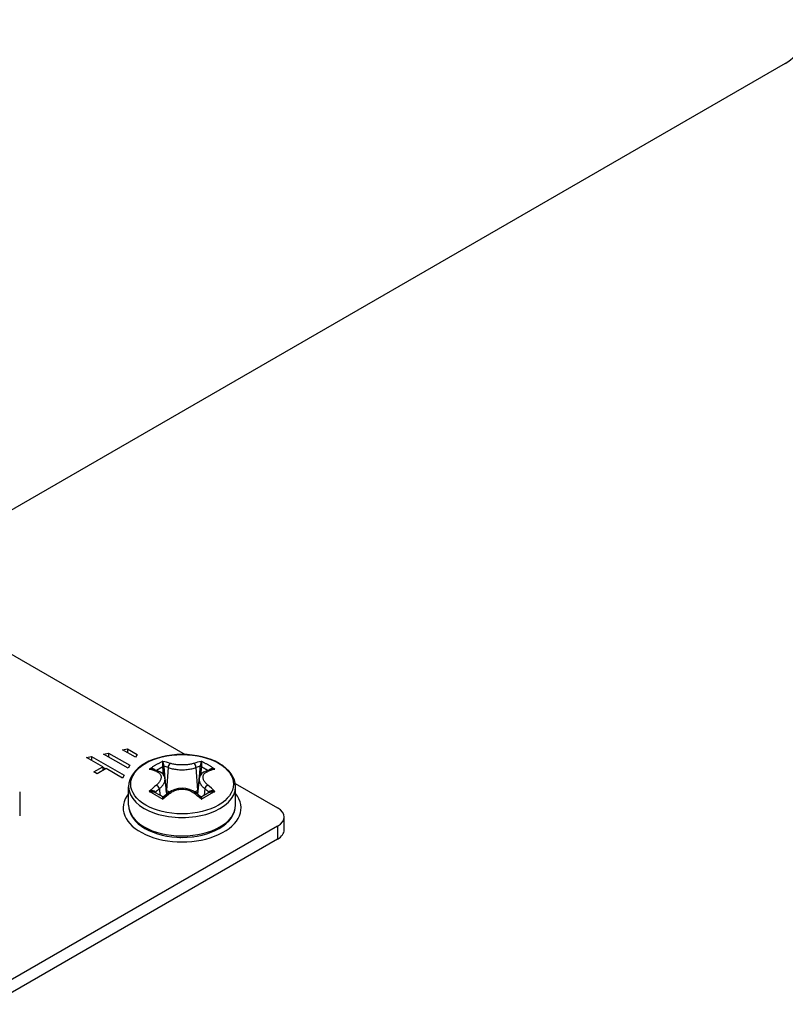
# Model space of a CAD drawing. Header units: inches. Extents: x 94.9 to 112.2, y 33.4 to 57.2.
# Tile 7 of 17: x 97.9 to 100.5, y 39.7 to 43.1. Entities that reach past the tile are written whole.
import ezdxf

# ---------------------------------------------------------------- set-up
doc = ezdxf.new("R2010")
doc.units = ezdxf.units.IN
doc.header["$MEASUREMENT"] = 0
doc.layers.add('Visible Edges(ANSI)', color=7, linetype='Continuous', lineweight=25)
doc.layers.add('Visible Tangent Edges(ANSI)', color=7, linetype='Continuous', lineweight=25)

msp = doc.modelspace()

# ---------------------------------------------------------------- linework, layer by layer
at = {"layer": 'Visible Edges(ANSI)'}
for p, q in [((100.5437, 42.9963), (97.4108, 41.1875)), ((97.4306, 41.1614), (98.4437, 40.5765)), ((98.1586, 40.5781), (98.1757, 40.5814)), ((98.2442, 40.5287), (98.1586, 40.5781)), ((98.1757, 40.5814), (98.2499, 40.5386)), ((98.1757, 40.5814), (98.1757, 40.5682)), ((98.2248, 40.5932), (98.2419, 40.5965)), ((98.2705, 40.5669), (98.2248, 40.5932)), ((98.2419, 40.5965), (98.2762, 40.5768)), ((98.2419, 40.5965), (98.2419, 40.5833)), ((98.0987, 40.5666), (98.1158, 40.5698)), ((98.1558, 40.5336), (98.0987, 40.5666)), ((98.1158, 40.5698), (98.23, 40.5039)), ((98.1158, 40.5698), (98.1158, 40.5567)), ((98.2762, 40.5768), (98.2705, 40.5669)), ((98.1244, 40.5155), (98.1558, 40.5336)), ((98.1358, 40.5089), (98.1244, 40.5155)), ((98.1672, 40.527), (98.1358, 40.5089)), ((98.1558, 40.5336), (98.1558, 40.5204)), ((98.1647, 40.5256), (98.1558, 40.5307)), ((98.2243, 40.4941), (98.1672, 40.527)), ((98.2499, 40.5386), (98.2442, 40.5287)), ((98.3494, 40.5184), (98.331, 40.5244)), ((98.5354, 40.5244), (98.5169, 40.5184)), ((98.23, 40.5039), (98.2243, 40.4941)), ((98.3734, 40.4912), (98.3791, 40.4375)), ((98.493, 40.4912), (98.4872, 40.4375)), ((98.6193, 40.4751), (98.7673, 40.3897)), ((97.865, 40.4459), (97.865, 40.3621)), ((98.2462, 40.3993), (98.2462, 40.4637)), ((98.3856, 40.4426), (98.3686, 40.4288)), ((98.4978, 40.4288), (98.4808, 40.4426)), ((98.6202, 40.3993), (98.6202, 40.4637)), ((98.7903, 40.3126), (98.7903, 40.3575)), ((98.7673, 40.3254), (97.7651, 39.7468)), ((98.7673, 40.2805), (97.7651, 39.7019)), ((98.3663, 40.293), (98.3663, 40.2937)), ((98.3821, 40.2906), (98.3839, 40.2899)), ((98.4104, 40.2861), (98.4104, 40.2872)), ((98.4256, 40.2864), (98.4286, 40.2858)), ((98.456, 40.2861), (98.456, 40.2872)), ((98.4713, 40.2887), (98.4736, 40.2885)), ((98.5, 40.293), (98.5, 40.2937))]:
    msp.add_line(p, q, dxfattribs=at)
at = {"layer": 'Visible Edges(ANSI)', "flags": 128}
for points in [[(98.6202, 40.4637), (98.6192, 40.4756), (98.6162, 40.4873), (98.6113, 40.4985), (98.6046, 40.5093), (98.5964, 40.5194), (98.5866, 40.5288), (98.5754, 40.5375), (98.563, 40.5454), (98.5494, 40.5526), (98.5348, 40.5588), (98.5193, 40.5642), (98.503, 40.5686), (98.4861, 40.5721), (98.4687, 40.5746), (98.451, 40.5761), (98.4332, 40.5766), (98.4153, 40.5761), (98.3977, 40.5746), (98.3803, 40.5721), (98.3634, 40.5686), (98.3471, 40.5642), (98.3316, 40.5588), (98.317, 40.5526), (98.3034, 40.5454), (98.291, 40.5375), (98.2798, 40.5288), (98.27, 40.5194), (98.2617, 40.5093), (98.2551, 40.4985), (98.2502, 40.4873), (98.2472, 40.4756), (98.2462, 40.4637)], [(98.3734, 40.4912), (98.3725, 40.4959), (98.3708, 40.5004), (98.3654, 40.5083), (98.3581, 40.5143), (98.3494, 40.5184)], [(98.5169, 40.5184), (98.5083, 40.5143), (98.501, 40.5083), (98.4956, 40.5004), (98.4939, 40.4959), (98.493, 40.4912)], [(98.4808, 40.4426), (98.4704, 40.4494), (98.4587, 40.4544), (98.4462, 40.4574), (98.4332, 40.4585), (98.4202, 40.4574), (98.4076, 40.4544), (98.396, 40.4494), (98.3856, 40.4426)], [(98.3686, 40.4288), (98.3665, 40.4279), (98.3642, 40.4284)], [(98.5022, 40.4284), (98.4999, 40.4279), (98.4978, 40.4288)], [(98.2462, 40.3993), (98.2472, 40.3874), (98.2502, 40.3757), (98.2551, 40.3645), (98.2617, 40.3537), (98.27, 40.3436), (98.2798, 40.3342), (98.291, 40.3255), (98.3034, 40.3176), (98.317, 40.3105), (98.3316, 40.3042), (98.3471, 40.2988), (98.3634, 40.2944), (98.3803, 40.2909), (98.3977, 40.2884), (98.4153, 40.2869), (98.4332, 40.2864), (98.451, 40.2869), (98.4687, 40.2884), (98.4861, 40.2909), (98.503, 40.2944), (98.5193, 40.2988), (98.5348, 40.3042), (98.5494, 40.3105), (98.563, 40.3176), (98.5754, 40.3255), (98.5866, 40.3342), (98.5964, 40.3436), (98.6046, 40.3537), (98.6113, 40.3645), (98.6162, 40.3757), (98.6192, 40.3874), (98.6202, 40.3993)]]:
    msp.add_lwpolyline(points, dxfattribs=at)
at = {"layer": 'Visible Edges(ANSI)'}
for centre, major_axis, ratio, start_param, end_param in [((100.5437, 43.0983), (-0.0625, -0.1083), 0.57735, 0.785398, 2.356194), ((98.3698, 40.0779), (-0.2547, 0.3816), 0.540343, 5.409981, 5.496289), ((98.4965, 40.078), (-0.2548, -0.3814), 0.540115, 3.928644, 4.014961), ((98.7116, 40.3575), (0.0787, 0), 0.57735, 5.497787, 7.068583), ((98.7116, 40.3126), (0.0787, 0), 0.57735, 5.497787, 6.283185)]:
    msp.add_ellipse(centre, major_axis=major_axis, ratio=ratio, start_param=start_param, end_param=end_param, dxfattribs=at)
at = {"layer": 'Visible Tangent Edges(ANSI)'}
for p, q in [((98.3647, 40.5334), (98.3673, 40.5061)), ((98.3845, 40.5307), (98.3788, 40.4512)), ((98.4818, 40.5307), (98.4876, 40.4512)), ((98.4991, 40.5061), (98.5017, 40.5334)), ((98.3406, 40.4423), (98.3402, 40.4437)), ((98.3538, 40.4568), (98.3554, 40.4338)), ((98.3788, 40.4512), (98.378, 40.4517)), ((98.4884, 40.4517), (98.4876, 40.4512)), ((98.5126, 40.4568), (98.5109, 40.4338)), ((98.5262, 40.4437), (98.5258, 40.4423)), ((98.7673, 40.3254), (98.7673, 40.2805))]:
    msp.add_line(p, q, dxfattribs=at)
at = {"layer": 'Visible Tangent Edges(ANSI)', "flags": 128}
for points in [[(98.3658, 40.5526), (98.3638, 40.5516), (98.3618, 40.5506), (98.3598, 40.5496), (98.3578, 40.5486), (98.3558, 40.5476), (98.3539, 40.5465), (98.3519, 40.5454), (98.3499, 40.5444), (98.3479, 40.5433), (98.3459, 40.5422), (98.3439, 40.541), (98.3419, 40.5399), (98.34, 40.5388), (98.338, 40.5376), (98.336, 40.5364), (98.334, 40.5352), (98.332, 40.534), (98.3301, 40.5328), (98.3281, 40.5315), (98.3261, 40.5303), (98.3241, 40.529), (98.3222, 40.5277), (98.3202, 40.5264), (98.3182, 40.5251)], [(98.3658, 40.5526), (98.3657, 40.5522), (98.3655, 40.5517), (98.3654, 40.5512), (98.3652, 40.5507), (98.3651, 40.5501), (98.365, 40.5495), (98.3648, 40.5489), (98.3647, 40.5482), (98.3646, 40.5475), (98.3645, 40.5468), (98.3645, 40.5461), (98.3644, 40.5453), (98.3643, 40.5444), (98.3643, 40.5436), (98.3642, 40.5427), (98.3642, 40.5418), (98.3642, 40.5409), (98.3642, 40.54), (98.3642, 40.539), (98.3642, 40.538), (98.3643, 40.5371), (98.3644, 40.5361), (98.3645, 40.5352), (98.3646, 40.5343)], [(98.3701, 40.535), (98.3699, 40.5359), (98.3697, 40.5368), (98.3696, 40.5378), (98.3694, 40.5387), (98.3692, 40.5397), (98.369, 40.5406), (98.3688, 40.5415), (98.3686, 40.5424), (98.3684, 40.5433), (98.3682, 40.5441), (98.368, 40.5449), (98.3678, 40.5457), (98.3676, 40.5465), (98.3674, 40.5472), (98.3673, 40.5479), (98.3671, 40.5485), (98.3669, 40.5492), (98.3667, 40.5498), (98.3666, 40.5503), (98.3664, 40.5508), (98.3662, 40.5513), (98.3661, 40.5518), (98.3659, 40.5522), (98.3658, 40.5526)], [(98.4746, 40.5454), (98.4718, 40.5446), (98.4688, 40.5438), (98.4657, 40.543), (98.4625, 40.5424), (98.4591, 40.5418), (98.4556, 40.5412), (98.452, 40.5408), (98.4484, 40.5404), (98.4446, 40.5401), (98.4408, 40.5399), (98.437, 40.5398), (98.4332, 40.5398), (98.4293, 40.5398), (98.4255, 40.5399), (98.4217, 40.5401), (98.418, 40.5404), (98.4143, 40.5408), (98.4108, 40.5412), (98.4073, 40.5418), (98.4039, 40.5424), (98.4007, 40.543), (98.3976, 40.5438), (98.3946, 40.5446), (98.3918, 40.5454)], [(98.5006, 40.5526), (98.5004, 40.5522), (98.5003, 40.5518), (98.5001, 40.5513), (98.5, 40.5508), (98.4998, 40.5503), (98.4996, 40.5498), (98.4995, 40.5492), (98.4993, 40.5485), (98.4991, 40.5479), (98.4989, 40.5472), (98.4988, 40.5465), (98.4986, 40.5457), (98.4984, 40.5449), (98.4982, 40.5441), (98.498, 40.5433), (98.4978, 40.5424), (98.4976, 40.5415), (98.4974, 40.5406), (98.4972, 40.5397), (98.497, 40.5387), (98.4968, 40.5378), (98.4966, 40.5368), (98.4965, 40.5359), (98.4963, 40.535)], [(98.5018, 40.5343), (98.5019, 40.5352), (98.502, 40.5361), (98.5021, 40.5371), (98.5021, 40.538), (98.5022, 40.539), (98.5022, 40.54), (98.5022, 40.5409), (98.5022, 40.5418), (98.5022, 40.5427), (98.5021, 40.5436), (98.5021, 40.5444), (98.502, 40.5453), (98.5019, 40.5461), (98.5018, 40.5468), (98.5017, 40.5475), (98.5016, 40.5482), (98.5015, 40.5489), (98.5014, 40.5495), (98.5013, 40.5501), (98.5012, 40.5507), (98.501, 40.5512), (98.5009, 40.5517), (98.5007, 40.5522), (98.5006, 40.5526)], [(98.5481, 40.5251), (98.5462, 40.5264), (98.5442, 40.5277), (98.5422, 40.529), (98.5403, 40.5303), (98.5383, 40.5315), (98.5363, 40.5328), (98.5343, 40.534), (98.5324, 40.5352), (98.5304, 40.5364), (98.5284, 40.5376), (98.5264, 40.5388), (98.5244, 40.5399), (98.5224, 40.541), (98.5205, 40.5422), (98.5185, 40.5433), (98.5165, 40.5444), (98.5145, 40.5454), (98.5125, 40.5465), (98.5105, 40.5476), (98.5085, 40.5486), (98.5065, 40.5496), (98.5046, 40.5506), (98.5026, 40.5516), (98.5006, 40.5526)], [(98.339, 40.522), (98.3385, 40.5225), (98.3379, 40.5231), (98.3372, 40.5236), (98.3365, 40.5241), (98.3358, 40.5245), (98.335, 40.5249), (98.3342, 40.5252), (98.3333, 40.5255), (98.3325, 40.5257), (98.3316, 40.5259), (98.3306, 40.5261), (98.3297, 40.5262), (98.3288, 40.5263), (98.3278, 40.5263), (98.3269, 40.5263), (98.3259, 40.5263), (98.3249, 40.5263), (98.324, 40.5262), (98.323, 40.5261), (98.3221, 40.526), (98.3211, 40.5258), (98.3201, 40.5256), (98.3192, 40.5254), (98.3182, 40.5251)], [(98.3182, 40.5251), (98.3188, 40.5252), (98.3193, 40.5253), (98.3198, 40.5253), (98.3204, 40.5254), (98.3209, 40.5254), (98.3214, 40.5254), (98.322, 40.5255), (98.3225, 40.5255), (98.323, 40.5255), (98.3236, 40.5255), (98.3241, 40.5255), (98.3247, 40.5254), (98.3252, 40.5254), (98.3257, 40.5254), (98.3263, 40.5253), (98.3268, 40.5253), (98.3273, 40.5252), (98.3279, 40.5251), (98.3284, 40.525), (98.3289, 40.5249), (98.3294, 40.5248), (98.33, 40.5247), (98.3305, 40.5246), (98.331, 40.5244)], [(98.3427, 40.5208), (98.3436, 40.5213), (98.3445, 40.5219), (98.3454, 40.5224), (98.3463, 40.523), (98.3472, 40.5235), (98.3482, 40.5241), (98.3491, 40.5246), (98.35, 40.5252), (98.3509, 40.5257), (98.3518, 40.5262), (98.3527, 40.5268), (98.3537, 40.5273), (98.3546, 40.5278), (98.3555, 40.5283), (98.3564, 40.5289), (98.3573, 40.5294), (98.3583, 40.5299), (98.3592, 40.5304), (98.3601, 40.5309), (98.361, 40.5314), (98.3619, 40.5319), (98.3629, 40.5324), (98.3638, 40.5329), (98.3647, 40.5334)], [(98.3432, 40.5173), (98.3457, 40.5163), (98.348, 40.5152), (98.3502, 40.5139), (98.3522, 40.5125), (98.3539, 40.511), (98.3555, 40.5093), (98.3568, 40.5076), (98.3579, 40.5057), (98.3588, 40.5038), (98.3594, 40.5017), (98.3597, 40.4996), (98.3599, 40.4974), (98.3597, 40.4952), (98.3594, 40.4929), (98.3588, 40.4905), (98.3579, 40.4882), (98.3568, 40.4858), (98.3555, 40.4834), (98.3539, 40.4811), (98.3522, 40.4787), (98.3502, 40.4763), (98.348, 40.474), (98.3457, 40.4718), (98.3432, 40.4696)], [(98.3646, 40.5343), (98.3646, 40.5343), (98.3646, 40.5342), (98.3646, 40.5342), (98.3646, 40.5341), (98.3646, 40.5341), (98.3646, 40.5341), (98.3646, 40.534), (98.3646, 40.534), (98.3646, 40.5339), (98.3646, 40.5339), (98.3647, 40.5339), (98.3647, 40.5338), (98.3647, 40.5338), (98.3647, 40.5338), (98.3647, 40.5337), (98.3647, 40.5337), (98.3647, 40.5336), (98.3647, 40.5336), (98.3647, 40.5336), (98.3647, 40.5335), (98.3647, 40.5335), (98.3647, 40.5335), (98.3647, 40.5334), (98.3647, 40.5334)], [(98.3702, 40.5338), (98.3702, 40.5339), (98.3702, 40.5339), (98.3702, 40.534), (98.3702, 40.534), (98.3702, 40.5341), (98.3702, 40.5341), (98.3702, 40.5342), (98.3702, 40.5342), (98.3702, 40.5343), (98.3702, 40.5343), (98.3701, 40.5344), (98.3701, 40.5344), (98.3701, 40.5345), (98.3701, 40.5345), (98.3701, 40.5346), (98.3701, 40.5346), (98.3701, 40.5347), (98.3701, 40.5347), (98.3701, 40.5348), (98.3701, 40.5348), (98.3701, 40.5349), (98.3701, 40.5349), (98.3701, 40.535), (98.3701, 40.535)], [(98.378, 40.4517), (98.3776, 40.4551), (98.3773, 40.4585), (98.377, 40.4619), (98.3767, 40.4654), (98.3763, 40.4688), (98.376, 40.4722), (98.3757, 40.4756), (98.3754, 40.479), (98.3751, 40.4825), (98.3747, 40.4859), (98.3744, 40.4893), (98.3741, 40.4927), (98.3738, 40.4962), (98.3734, 40.4996), (98.3731, 40.503), (98.3728, 40.5064), (98.3725, 40.5098), (98.3721, 40.5133), (98.3718, 40.5167), (98.3715, 40.5201), (98.3712, 40.5235), (98.3709, 40.527), (98.3705, 40.5304), (98.3702, 40.5338)], [(98.3845, 40.5307), (98.3878, 40.5296), (98.3913, 40.5285), (98.3949, 40.5276), (98.3988, 40.5267), (98.4027, 40.5259), (98.4068, 40.5252), (98.411, 40.5246), (98.4153, 40.5241), (98.4197, 40.5237), (98.4242, 40.5234), (98.4287, 40.5233), (98.4332, 40.5232), (98.4377, 40.5233), (98.4422, 40.5234), (98.4466, 40.5237), (98.451, 40.5241), (98.4554, 40.5246), (98.4596, 40.5252), (98.4637, 40.5259), (98.4676, 40.5267), (98.4714, 40.5276), (98.4751, 40.5285), (98.4786, 40.5296), (98.4818, 40.5307)], [(98.4962, 40.5338), (98.4958, 40.5304), (98.4955, 40.527), (98.4952, 40.5235), (98.4949, 40.5201), (98.4945, 40.5167), (98.4942, 40.5133), (98.4939, 40.5098), (98.4936, 40.5064), (98.4933, 40.503), (98.4929, 40.4996), (98.4926, 40.4962), (98.4923, 40.4927), (98.492, 40.4893), (98.4916, 40.4859), (98.4913, 40.4825), (98.491, 40.479), (98.4907, 40.4756), (98.4903, 40.4722), (98.49, 40.4688), (98.4897, 40.4654), (98.4894, 40.4619), (98.4891, 40.4585), (98.4887, 40.4551), (98.4884, 40.4517)], [(98.4963, 40.535), (98.4963, 40.535), (98.4963, 40.5349), (98.4963, 40.5349), (98.4963, 40.5348), (98.4963, 40.5348), (98.4963, 40.5347), (98.4963, 40.5347), (98.4963, 40.5346), (98.4962, 40.5346), (98.4962, 40.5345), (98.4962, 40.5345), (98.4962, 40.5344), (98.4962, 40.5344), (98.4962, 40.5343), (98.4962, 40.5343), (98.4962, 40.5342), (98.4962, 40.5342), (98.4962, 40.5341), (98.4962, 40.5341), (98.4962, 40.534), (98.4962, 40.534), (98.4962, 40.5339), (98.4962, 40.5339), (98.4962, 40.5338)], [(98.5017, 40.5334), (98.5017, 40.5334), (98.5017, 40.5335), (98.5017, 40.5335), (98.5017, 40.5335), (98.5017, 40.5336), (98.5017, 40.5336), (98.5017, 40.5336), (98.5017, 40.5337), (98.5017, 40.5337), (98.5017, 40.5338), (98.5017, 40.5338), (98.5017, 40.5338), (98.5017, 40.5339), (98.5017, 40.5339), (98.5017, 40.5339), (98.5017, 40.534), (98.5017, 40.534), (98.5017, 40.5341), (98.5017, 40.5341), (98.5018, 40.5341), (98.5018, 40.5342), (98.5018, 40.5342), (98.5018, 40.5343), (98.5018, 40.5343)], [(98.5017, 40.5334), (98.5026, 40.5329), (98.5035, 40.5324), (98.5044, 40.5319), (98.5054, 40.5314), (98.5063, 40.5309), (98.5072, 40.5304), (98.5081, 40.5299), (98.509, 40.5294), (98.51, 40.5289), (98.5109, 40.5283), (98.5118, 40.5278), (98.5127, 40.5273), (98.5136, 40.5268), (98.5145, 40.5262), (98.5155, 40.5257), (98.5164, 40.5252), (98.5173, 40.5246), (98.5182, 40.5241), (98.5191, 40.5235), (98.52, 40.523), (98.521, 40.5224), (98.5219, 40.5219), (98.5228, 40.5213), (98.5237, 40.5208)], [(98.5232, 40.4696), (98.5207, 40.4718), (98.5183, 40.474), (98.5162, 40.4763), (98.5142, 40.4787), (98.5124, 40.4811), (98.5109, 40.4834), (98.5096, 40.4858), (98.5085, 40.4882), (98.5076, 40.4906), (98.507, 40.4929), (98.5066, 40.4952), (98.5065, 40.4974), (98.5066, 40.4996), (98.507, 40.5017), (98.5076, 40.5038), (98.5085, 40.5057), (98.5096, 40.5076), (98.5109, 40.5093), (98.5124, 40.511), (98.5142, 40.5125), (98.5162, 40.5139), (98.5183, 40.5152), (98.5207, 40.5163), (98.5232, 40.5173)], [(98.5481, 40.5251), (98.5472, 40.5254), (98.5462, 40.5256), (98.5453, 40.5258), (98.5443, 40.526), (98.5434, 40.5261), (98.5424, 40.5262), (98.5414, 40.5263), (98.5405, 40.5263), (98.5395, 40.5263), (98.5385, 40.5263), (98.5376, 40.5263), (98.5367, 40.5262), (98.5357, 40.5261), (98.5348, 40.5259), (98.5339, 40.5257), (98.533, 40.5255), (98.5322, 40.5252), (98.5314, 40.5249), (98.5306, 40.5245), (98.5298, 40.5241), (98.5291, 40.5236), (98.5285, 40.5231), (98.5279, 40.5225), (98.5274, 40.522)], [(98.5354, 40.5244), (98.5359, 40.5246), (98.5364, 40.5247), (98.5369, 40.5248), (98.5375, 40.5249), (98.538, 40.525), (98.5385, 40.5251), (98.539, 40.5252), (98.5396, 40.5253), (98.5401, 40.5253), (98.5406, 40.5254), (98.5412, 40.5254), (98.5417, 40.5254), (98.5423, 40.5255), (98.5428, 40.5255), (98.5433, 40.5255), (98.5439, 40.5255), (98.5444, 40.5255), (98.5449, 40.5254), (98.5455, 40.5254), (98.546, 40.5254), (98.5466, 40.5253), (98.5471, 40.5253), (98.5476, 40.5252), (98.5481, 40.5251)], [(98.3538, 40.4568), (98.3554, 40.4581), (98.357, 40.4594), (98.3585, 40.4608), (98.3599, 40.4622), (98.3613, 40.4636), (98.3627, 40.465), (98.3639, 40.4665), (98.3651, 40.4679), (98.3662, 40.4694), (98.3672, 40.4708), (98.3682, 40.4723), (98.3691, 40.4738), (98.3699, 40.4752), (98.3706, 40.4767), (98.3713, 40.4782), (98.3718, 40.4797), (98.3723, 40.4812), (98.3727, 40.4826), (98.373, 40.4841), (98.3733, 40.4855), (98.3734, 40.4869), (98.3735, 40.4884), (98.3735, 40.4898), (98.3734, 40.4912)], [(98.493, 40.4912), (98.4929, 40.4898), (98.4929, 40.4884), (98.4929, 40.487), (98.4931, 40.4855), (98.4933, 40.4841), (98.4936, 40.4826), (98.494, 40.4812), (98.4945, 40.4797), (98.4951, 40.4782), (98.4958, 40.4767), (98.4965, 40.4753), (98.4973, 40.4738), (98.4982, 40.4723), (98.4991, 40.4708), (98.5002, 40.4694), (98.5013, 40.4679), (98.5025, 40.4665), (98.5037, 40.465), (98.505, 40.4636), (98.5064, 40.4622), (98.5079, 40.4608), (98.5094, 40.4594), (98.511, 40.4581), (98.5126, 40.4568)], [(98.3398, 40.4447), (98.3395, 40.4453), (98.3391, 40.4459), (98.3386, 40.4464), (98.338, 40.4469), (98.3373, 40.4473), (98.3365, 40.4477), (98.3357, 40.448), (98.3348, 40.4483), (98.3339, 40.4485), (98.3329, 40.4487), (98.3319, 40.4488), (98.3309, 40.4489), (98.3299, 40.449), (98.3289, 40.449), (98.3278, 40.449), (98.3268, 40.4489), (98.3257, 40.4488), (98.3246, 40.4487), (98.3235, 40.4486), (98.3225, 40.4484), (98.3214, 40.4481), (98.3203, 40.4479), (98.3193, 40.4476), (98.3182, 40.4473)], [(98.3182, 40.4473), (98.319, 40.4474), (98.3198, 40.4474), (98.3205, 40.4475), (98.3213, 40.4475), (98.3221, 40.4475), (98.3228, 40.4475), (98.3236, 40.4475), (98.3244, 40.4475), (98.3252, 40.4474), (98.3259, 40.4474), (98.3267, 40.4473), (98.3275, 40.4472), (98.3282, 40.4471), (98.329, 40.447), (98.3297, 40.4468), (98.3305, 40.4467), (98.3312, 40.4465), (98.3319, 40.4463), (98.3327, 40.4461), (98.3334, 40.4459), (98.334, 40.4456), (98.3347, 40.4453), (98.3353, 40.445), (98.336, 40.4447)], [(98.3182, 40.4473), (98.3202, 40.4463), (98.3222, 40.4453), (98.3241, 40.4443), (98.3261, 40.4433), (98.3281, 40.4422), (98.3301, 40.4412), (98.332, 40.4401), (98.334, 40.439), (98.336, 40.4379), (98.338, 40.4368), (98.34, 40.4357), (98.3419, 40.4346), (98.3439, 40.4334), (98.3459, 40.4322), (98.3479, 40.4311), (98.3499, 40.4299), (98.3519, 40.4287), (98.3539, 40.4274), (98.3558, 40.4262), (98.3578, 40.425), (98.3598, 40.4237), (98.3618, 40.4224), (98.3638, 40.4212), (98.3658, 40.4199)], [(98.3402, 40.4437), (98.3401, 40.4438), (98.3401, 40.4438), (98.3401, 40.4438), (98.3401, 40.4439), (98.3401, 40.4439), (98.3401, 40.444), (98.3401, 40.444), (98.3401, 40.4441), (98.34, 40.4441), (98.34, 40.4441), (98.34, 40.4442), (98.34, 40.4442), (98.34, 40.4443), (98.34, 40.4443), (98.34, 40.4443), (98.34, 40.4444), (98.3399, 40.4444), (98.3399, 40.4444), (98.3399, 40.4445), (98.3399, 40.4445), (98.3399, 40.4446), (98.3399, 40.4446), (98.3399, 40.4446), (98.3398, 40.4447)], [(98.3918, 40.4415), (98.3946, 40.4435), (98.3976, 40.4454), (98.4007, 40.4472), (98.4039, 40.4488), (98.4073, 40.4503), (98.4108, 40.4515), (98.4144, 40.4526), (98.418, 40.4535), (98.4217, 40.4542), (98.4255, 40.4547), (98.4294, 40.455), (98.4332, 40.4551), (98.437, 40.455), (98.4408, 40.4547), (98.4446, 40.4542), (98.4484, 40.4535), (98.452, 40.4526), (98.4556, 40.4515), (98.4591, 40.4503), (98.4625, 40.4488), (98.4657, 40.4472), (98.4688, 40.4454), (98.4718, 40.4435), (98.4746, 40.4415)], [(98.5006, 40.4199), (98.5026, 40.4212), (98.5046, 40.4224), (98.5065, 40.4237), (98.5085, 40.425), (98.5105, 40.4262), (98.5125, 40.4274), (98.5145, 40.4287), (98.5165, 40.4299), (98.5185, 40.4311), (98.5205, 40.4322), (98.5224, 40.4334), (98.5244, 40.4346), (98.5264, 40.4357), (98.5284, 40.4368), (98.5304, 40.4379), (98.5324, 40.439), (98.5343, 40.4401), (98.5363, 40.4412), (98.5383, 40.4422), (98.5403, 40.4433), (98.5422, 40.4443), (98.5442, 40.4453), (98.5462, 40.4463), (98.5481, 40.4473)], [(98.5265, 40.4447), (98.5265, 40.4446), (98.5265, 40.4446), (98.5265, 40.4446), (98.5265, 40.4445), (98.5265, 40.4445), (98.5264, 40.4444), (98.5264, 40.4444), (98.5264, 40.4444), (98.5264, 40.4443), (98.5264, 40.4443), (98.5264, 40.4443), (98.5264, 40.4442), (98.5264, 40.4442), (98.5263, 40.4441), (98.5263, 40.4441), (98.5263, 40.4441), (98.5263, 40.444), (98.5263, 40.444), (98.5263, 40.4439), (98.5263, 40.4439), (98.5263, 40.4438), (98.5262, 40.4438), (98.5262, 40.4438), (98.5262, 40.4437)], [(98.5481, 40.4473), (98.5471, 40.4476), (98.546, 40.4479), (98.545, 40.4481), (98.5439, 40.4484), (98.5428, 40.4486), (98.5418, 40.4487), (98.5407, 40.4488), (98.5396, 40.4489), (98.5386, 40.449), (98.5375, 40.449), (98.5365, 40.449), (98.5354, 40.4489), (98.5344, 40.4488), (98.5334, 40.4487), (98.5325, 40.4485), (98.5316, 40.4483), (98.5307, 40.448), (98.5299, 40.4477), (98.5291, 40.4473), (98.5284, 40.4469), (98.5278, 40.4464), (98.5273, 40.4459), (98.5268, 40.4453), (98.5265, 40.4447)], [(98.5304, 40.4447), (98.531, 40.445), (98.5317, 40.4453), (98.5323, 40.4456), (98.533, 40.4459), (98.5337, 40.4461), (98.5344, 40.4463), (98.5352, 40.4465), (98.5359, 40.4467), (98.5366, 40.4468), (98.5374, 40.447), (98.5381, 40.4471), (98.5389, 40.4472), (98.5397, 40.4473), (98.5404, 40.4474), (98.5412, 40.4474), (98.542, 40.4475), (98.5428, 40.4475), (98.5435, 40.4475), (98.5443, 40.4475), (98.5451, 40.4475), (98.5459, 40.4475), (98.5466, 40.4474), (98.5474, 40.4474), (98.5481, 40.4473)], [(98.3642, 40.4284), (98.3642, 40.4284), (98.3642, 40.4284), (98.3642, 40.4283), (98.3642, 40.4281), (98.3643, 40.428), (98.3643, 40.4277), (98.3643, 40.4275), (98.3644, 40.4272), (98.3644, 40.4269), (98.3645, 40.4266), (98.3646, 40.4263), (98.3646, 40.4259), (98.3647, 40.4255), (98.3648, 40.4251), (98.3649, 40.4246), (98.365, 40.4242), (98.3651, 40.4237), (98.3652, 40.4232), (98.3653, 40.4227), (98.3654, 40.4221), (98.3655, 40.4216), (98.3656, 40.421), (98.3657, 40.4204), (98.3658, 40.4199)], [(98.3658, 40.4199), (98.3659, 40.4204), (98.366, 40.4209), (98.3661, 40.4215), (98.3662, 40.422), (98.3663, 40.4225), (98.3664, 40.423), (98.3665, 40.4234), (98.3666, 40.4239), (98.3667, 40.4243), (98.3668, 40.4248), (98.3669, 40.4252), (98.3671, 40.4256), (98.3672, 40.426), (98.3673, 40.4263), (98.3674, 40.4267), (98.3675, 40.427), (98.3677, 40.4273), (98.3678, 40.4276), (98.3679, 40.4279), (98.368, 40.4281), (98.3682, 40.4283), (98.3683, 40.4285), (98.3684, 40.4286), (98.3686, 40.4288)], [(98.4978, 40.4288), (98.4979, 40.4286), (98.4981, 40.4285), (98.4982, 40.4283), (98.4983, 40.4281), (98.4985, 40.4279), (98.4986, 40.4276), (98.4987, 40.4273), (98.4988, 40.427), (98.499, 40.4267), (98.4991, 40.4263), (98.4992, 40.426), (98.4993, 40.4256), (98.4994, 40.4252), (98.4995, 40.4248), (98.4997, 40.4243), (98.4998, 40.4239), (98.4999, 40.4234), (98.5, 40.423), (98.5001, 40.4225), (98.5002, 40.422), (98.5003, 40.4215), (98.5004, 40.4209), (98.5005, 40.4204), (98.5006, 40.4199)], [(98.5006, 40.4199), (98.5007, 40.4204), (98.5008, 40.421), (98.5009, 40.4216), (98.501, 40.4221), (98.5011, 40.4227), (98.5012, 40.4232), (98.5013, 40.4237), (98.5014, 40.4242), (98.5015, 40.4246), (98.5016, 40.4251), (98.5017, 40.4255), (98.5017, 40.4259), (98.5018, 40.4263), (98.5019, 40.4266), (98.5019, 40.4269), (98.502, 40.4272), (98.502, 40.4275), (98.5021, 40.4277), (98.5021, 40.428), (98.5021, 40.4281), (98.5022, 40.4283), (98.5022, 40.4284), (98.5022, 40.4284), (98.5022, 40.4284)]]:
    msp.add_lwpolyline(points, dxfattribs=at)
at = {"layer": 'Visible Tangent Edges(ANSI)'}
msp.add_ellipse((98.4332, 40.4726), major_axis=(-0.1798, 0), ratio=0.57735, dxfattribs=at)
for centre, major_axis, ratio, start_param, end_param in [((98.4295, 40.1217), (-0.1994, 0.4187), 0.625473, 5.747103, 5.827084), ((98.3929, 40.5347), (0.0037, 0.0112), 0.67079, 0.578541, 2.138094), ((98.4369, 40.1217), (-0.1994, -0.4187), 0.625473, 3.597694, 3.677675), ((98.4735, 40.5347), (-0.0037, 0.0112), 0.67079, 4.145091, 5.704644), ((98.4369, 40.126), (0.2604, -0.3838), 0.524834, 2.517912, 2.597893), ((98.3454, 40.5073), (0.004, 0.0111), 0.690952, 0, 0.747049), ((98.3673, 40.5337), (-0.00389, -0.00061), 0.335983, 3.867851, 5.421298), ((98.3674, 40.5325), (-0.00392, -0.00037), 0.393583, 3.889884, 5.447159), ((98.4213, 40.1178), (-0.1944, 0.4081), 0.625473, 5.747103, 5.792706), ((98.4451, 40.1178), (0.1944, 0.4081), 0.625473, 0.490479, 0.536082), ((98.4989, 40.5325), (0.00392, -0.00037), 0.393583, 0.836027, 2.393301), ((98.4991, 40.5337), (0.00389, -0.00061), 0.335983, 0.861887, 2.415334), ((98.5209, 40.5073), (-0.004, 0.0111), 0.690952, 5.536136, 6.283185), ((98.4295, 40.126), (0.2604, 0.3838), 0.524834, 0.5437, 0.623681), ((98.4332, 40.3897), (-0.2063, 0), 0.57735, 5.846946, 9.861018), ((98.4332, 40.4637), (-0.187, 0), 0.57735, 0, 3.141593), ((98.4369, 40.1217), (-0.1994, -0.4187), 0.625473, 4.081083, 4.161064), ((98.3426, 40.4434), (0.00368, 0.00139), 0.669066, 2.141372, 2.695179), ((98.3429, 40.4424), (0.00379, 0.00105), 0.63323, 2.200602, 2.545843), ((98.4451, 40.1178), (-0.1944, -0.4081), 0.625473, 4.081083, 4.126687), ((98.3454, 40.4607), (-0.00759, 0.00905), 0.460501, 3.923496, 5.483049), ((98.4295, 40.126), (0.2604, 0.3838), 0.524834, 1.027089, 1.10707), ((98.3752, 40.4503), (-0.00392, -0.00037), 0.393701, 3.889935, 4.014667), ((98.3752, 40.4503), (-0.00197, -0.00341), 0.57735, 1.936433, 2.268928), ((98.376, 40.4499), (-0.00197, -0.00341), 0.57735, 1.550039, 2.268928), ((98.4332, 40.4797), (0.0809, 0), 0.57735, 3.966083, 4.073865), ((98.4332, 40.4826), (-0.0769, 0), 0.57735, 0.785398, 0.974801), ((98.3929, 40.4334), (-0.00731, 0.00928), 0.440339, 5.347967, 6.283185), ((98.4735, 40.4334), (0.00731, 0.00928), 0.440339, 0, 0.935219), ((98.4369, 40.126), (0.2604, -0.3838), 0.524834, 2.034523, 2.114504), ((98.4332, 40.4826), (-0.0769, 0), 0.57735, 2.166792, 2.356194), ((98.4332, 40.4797), (0.0809, 0), 0.57735, 5.350913, 5.458695), ((98.4904, 40.4499), (0.00197, -0.00341), 0.57735, 4.014257, 4.733146), ((98.4912, 40.4503), (-0.00392, 0.00037), 0.393701, 5.410111, 5.534843), ((98.4912, 40.4503), (-0.00197, 0.00341), 0.57735, 0.872665, 1.20516), ((98.5209, 40.4607), (0.00759, 0.00905), 0.460501, 0.800136, 2.359689), ((98.4213, 40.1178), (0.1944, -0.4081), 0.625473, 2.156499, 2.202102), ((98.4295, 40.1217), (-0.1994, 0.4187), 0.625473, 5.263714, 5.343695), ((98.5234, 40.4424), (0.00379, -0.00105), 0.63323, 0.595737, 0.94099), ((98.5238, 40.4434), (0.00368, -0.00139), 0.669066, 0.446403, 1.000221), ((98.4332, 40.3993), (0.187, 0), 0.57735, 3.141593, 6.283185)]:
    msp.add_ellipse(centre, major_axis=major_axis, ratio=ratio, start_param=start_param, end_param=end_param, dxfattribs=at)

doc.saveas('drawing.dxf')
